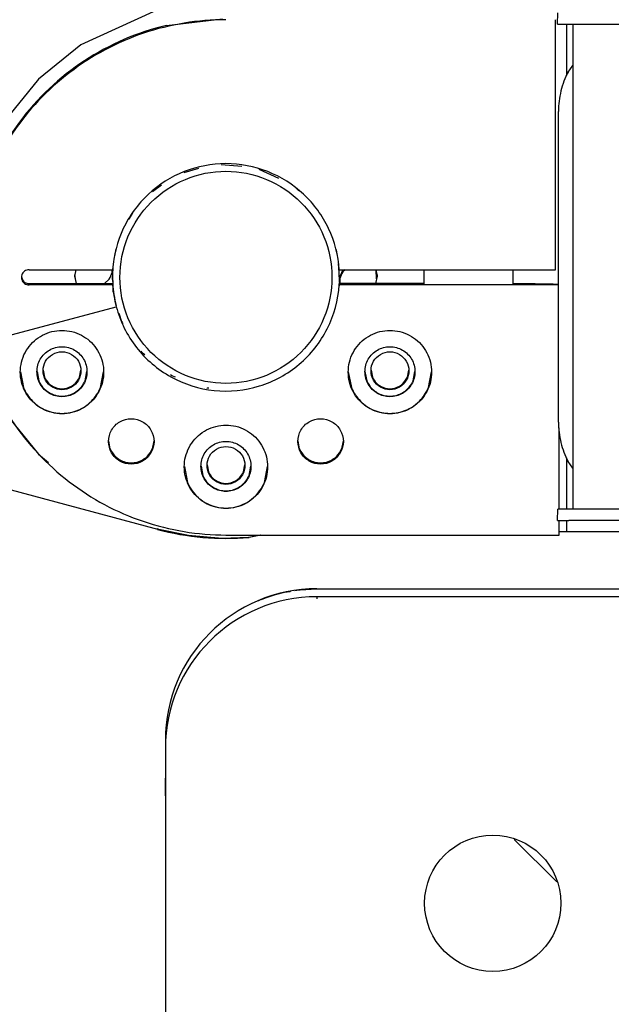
# Model space of a CAD drawing. Extents: x -1763 to 4575, y -3429 to 1051.
# Tile 8 of 192: x -1204 to -1185, y -1468 to -1436. Entities that reach past the tile are written whole.
import ezdxf

# ---------------------------------------------------------------- set-up
doc = ezdxf.new("R2010")
doc.units = 0
doc.layers.get('0').update_dxf_attribs({"linetype": 'CONTINUOUS'})
doc.layers.add('1', color=7, linetype='CONTINUOUS')

# ---------------------------------------------------------------- blocks, each defined once
blk = doc.blocks.new('CTH', base_point=(-1365.866, -1682.815))
at = {"color": 5, "linetype": 'CONTINUOUS'}
for p, q in [((-1199.875, -1435.511), (-1202.255, -1436.6)), ((-1199.427, -1435.96), (-1197.581, -1435.744)), ((-1186.592, -1444.022), (-1186.592, -1435.772)), ((-1186.52, -1435.923), (-1186.508, -1435.548)), ((-1186.52, -1435.923), (-1186.149, -1435.923)), ((-1186.217, -1437.618), (-1186.217, -1435.923)), ((-1186.149, -1435.923), (-1162.555, -1435.923)), ((-1186.019, -1435.923), (-1186.019, -1451.923)), ((-1202.255, -1436.6), (-1203.654, -1437.736)), ((-1186.172, -1437.5), (-1186.019, -1437.284)), ((-1203.654, -1437.736), (-1204.791, -1439.135)), ((-1186.49, -1449.048), (-1186.49, -1438.798)), ((-1197.63, -1440.549), (-1196.945, -1440.609)), ((-1198.844, -1440.811), (-1198.366, -1440.672)), ((-1196.378, -1440.704), (-1195.737, -1441.002)), ((-1199.892, -1441.445), (-1199.598, -1441.22)), ((-1195.172, -1441.308), (-1195.065, -1441.42)), ((-1200.666, -1442.356), (-1200.54, -1442.148)), ((-1194.338, -1442.21), (-1194.321, -1442.236)), ((-1201.138, -1443.576), (-1201.096, -1443.336)), ((-1193.837, -1443.34), (-1193.821, -1443.421)), ((-1201.212, -1444.322), (-1201.174, -1443.801)), ((-1193.758, -1443.819), (-1193.742, -1444.122)), ((-1203.967, -1444.022), (-1201.209, -1444.022)), ((-1202.426, -1444.022), (-1202.467, -1444.229)), ((-1202.467, -1444.229), (-1202.417, -1444.48)), ((-1202.42, -1444.382), (-1202.459, -1444.188)), ((-1201.226, -1444.044), (-1201.225, -1444.022)), ((-1201.226, -1444.11), (-1201.224, -1444.022)), ((-1201.185, -1444.76), (-1201.202, -1443.98)), ((-1193.742, -1444.122), (-1193.727, -1444.4)), ((-1193.725, -1444.022), (-1186.592, -1444.022)), ((-1193.609, -1444.026), (-1193.708, -1444.248)), ((-1193.605, -1444.022), (-1193.609, -1444.026)), ((-1193.536, -1444.022), (-1193.609, -1444.091)), ((-1192.517, -1444.479), (-1192.467, -1444.229)), ((-1192.5, -1444.326), (-1192.512, -1444.022)), ((-1192.511, -1444.022), (-1192.5, -1444.311)), ((-1192.467, -1444.229), (-1192.508, -1444.022)), ((-1192.475, -1444.188), (-1192.5, -1444.311)), ((-1190.939, -1444.022), (-1190.94, -1444.501)), ((-1187.995, -1444.022), (-1187.994, -1444.501)), ((-1204.213, -1444.251), (-1204.198, -1444.326)), ((-1203.967, -1444.48), (-1201.209, -1444.48)), ((-1201.209, -1444.522), (-1203.967, -1444.522)), ((-1201.481, -1444.48), (-1201.325, -1444.332)), ((-1201.189, -1444.447), (-1201.212, -1444.322)), ((-1201.209, -1444.522), (-1201.209, -1444.48)), ((-1193.727, -1444.4), (-1193.735, -1444.438)), ((-1193.73, -1444.539), (-1193.732, -1444.549)), ((-1190.94, -1444.479), (-1193.725, -1444.479)), ((-1193.725, -1444.523), (-1193.725, -1444.479)), ((-1186.49, -1444.523), (-1193.725, -1444.523)), ((-1193.708, -1444.248), (-1193.713, -1444.479)), ((-1193.708, -1444.314), (-1193.713, -1444.479)), ((-1187.677, -1444.488), (-1187.994, -1444.486)), ((-1186.49, -1444.51), (-1186.518, -1444.507)), ((-1205.677, -1446.472), (-1201.089, -1445.242)), ((-1205.677, -1446.473), (-1201.089, -1445.243)), ((-1201.089, -1445.242), (-1201.089, -1445.243)), ((-1200.901, -1445.736), (-1200.995, -1445.469)), ((-1200.991, -1445.479), (-1200.992, -1445.478)), ((-1200.855, -1445.806), (-1200.901, -1445.736)), ((-1200.891, -1445.72), (-1200.893, -1445.715)), ((-1200.892, -1445.75), (-1200.891, -1445.72)), ((-1200.226, -1446.769), (-1200.269, -1446.703)), ((-1200.147, -1446.83), (-1200.226, -1446.769)), ((-1204.253, -1447.391), (-1204.15, -1447.911)), ((-1203.703, -1447.376), (-1203.642, -1447.683)), ((-1203.502, -1447.338), (-1203.457, -1447.561)), ((-1202.302, -1447.561), (-1202.258, -1447.338)), ((-1202.118, -1447.683), (-1202.056, -1447.376)), ((-1201.609, -1447.911), (-1201.506, -1447.391)), ((-1193.428, -1447.391), (-1193.325, -1447.911)), ((-1192.878, -1447.376), (-1192.817, -1447.683)), ((-1192.676, -1447.338), (-1192.632, -1447.561)), ((-1191.477, -1447.561), (-1191.433, -1447.338)), ((-1191.292, -1447.683), (-1191.231, -1447.376)), ((-1190.784, -1447.911), (-1190.681, -1447.391)), ((-1199.252, -1447.527), (-1199.298, -1447.491)), ((-1199.135, -1447.567), (-1199.252, -1447.527)), ((-1198.084, -1447.928), (-1198.102, -1447.922)), ((-1198.032, -1447.928), (-1198.084, -1447.928)), ((-1204.791, -1448.712), (-1203.654, -1450.111)), ((-1186.467, -1451.923), (-1186.467, -1449.237)), ((-1201.285, -1449.929), (-1201.338, -1449.664)), ((-1199.846, -1449.664), (-1199.899, -1449.929)), ((-1195.035, -1449.929), (-1195.088, -1449.664)), ((-1193.596, -1449.664), (-1193.649, -1449.929)), ((-1203.654, -1450.111), (-1203.327, -1450.376)), ((-1186.217, -1451.923), (-1186.217, -1450.229)), ((-1186.019, -1450.563), (-1186.172, -1450.347)), ((-1198.841, -1450.516), (-1198.737, -1451.036)), ((-1198.29, -1450.501), (-1198.229, -1450.808)), ((-1198.089, -1450.463), (-1198.045, -1450.685)), ((-1196.89, -1450.685), (-1196.845, -1450.463)), ((-1196.705, -1450.808), (-1196.644, -1450.501)), ((-1196.197, -1451.036), (-1196.093, -1450.516)), ((-1186.52, -1452.298), (-1186.508, -1451.923)), ((-1186.149, -1451.923), (-1186.508, -1451.923)), ((-1162.555, -1451.923), (-1186.149, -1451.923)), ((-1186.52, -1452.298), (-1186.149, -1452.298)), ((-1186.467, -1452.773), (-1186.467, -1452.298)), ((-1186.217, -1452.673), (-1186.217, -1452.298)), ((-1162.555, -1452.298), (-1186.149, -1452.298)), ((-1199.679, -1452.593), (-1199.732, -1452.587)), ((-1198.706, -1452.794), (-1199.679, -1452.593)), ((-1186.362, -1452.673), (-1186.467, -1452.673)), ((-1186.217, -1452.673), (-1186.362, -1452.673)), ((-1155.335, -1452.673), (-1186.217, -1452.673)), ((-1197.588, -1452.883), (-1198.706, -1452.794)), ((-1196.727, -1452.851), (-1197.588, -1452.883)), ((-1197.467, -1452.773), (-1186.467, -1452.773)), ((-1196.655, -1452.84), (-1196.727, -1452.851)), ((-1196.319, -1452.773), (-1196.704, -1452.851)), ((-1196.325, -1452.773), (-1196.655, -1452.84))]:
    blk.add_line(p, q, dxfattribs=at)
at = {"color": 7, "linetype": 'CONTINUOUS'}
for p, q in [((-1195.535, -1454.664), (-1195.344, -1454.633)), ((-1195.344, -1454.633), (-1195.337, -1454.631)), ((-1195.192, -1454.608), (-1195.058, -1454.585)), ((-1195.058, -1454.585), (-1195.019, -1454.579)), ((-1195.019, -1454.579), (-1194.467, -1454.548)), ((-1194.467, -1454.548), (-1180.717, -1454.548)), ((-1196.505, -1454.983), (-1196.429, -1454.949)), ((-1196.429, -1454.949), (-1196.379, -1454.93)), ((-1196.379, -1454.93), (-1196.333, -1454.912)), ((-1196.3, -1454.899), (-1196.243, -1454.876)), ((-1196.243, -1454.876), (-1196.167, -1454.846)), ((-1196.167, -1454.846), (-1195.837, -1454.74)), ((-1195.837, -1454.74), (-1195.535, -1454.664)), ((-1194.467, -1454.811), (-1194.467, -1454.876)), ((-1062.967, -1454.811), (-1194.467, -1454.811)), ((-1199.467, -1459.548), (-1199.467, -1460.798)), ((-1199.467, -1459.811), (-1199.448, -1459.811)), ((-1199.467, -1459.811), (-1199.467, -1642.936)), ((-1199.467, -1460.798), (-1199.467, -1461.373)), ((-1199.467, -1461.373), (-1199.467, -1460.798)), ((-1199.467, -1461.374), (-1199.467, -1461.473)), ((-1199.467, -1461.473), (-1199.467, -1640.611)), ((-1186.55, -1464.216), (-1187.951, -1462.814))]:
    blk.add_line(p, q, dxfattribs=at)
blk.add_circle((-1188.659, -1464.923), 2.25, dxfattribs=at)
for centre, end in [((-1194.467, -1459.548), 180), ((-1194.467, -1459.811), -180)]:
    blk.add_arc(centre, 5, 90, end, dxfattribs=at)
at = {"color": 5, "linetype": 'CONTINUOUS'}
for points, knots in [([(-1197.467, -1435.772), (-1198.392, -1435.772), (-1199.311, -1435.923), (-1201.064, -1436.515), (-1201.886, -1436.953), (-1203.358, -1438.075), (-1203.997, -1438.752), (-1205.031, -1440.286), (-1205.42, -1441.132), (-1205.909, -1442.916), (-1206.007, -1443.842), (-1205.953, -1444.766)], [0, 0, 0, 0, 1, 1, 2, 2, 3, 3, 4, 4, 5, 5, 5, 5]), ([(-1199.427, -1435.96), (-1200.392, -1436.188), (-1201.31, -1436.584), (-1202.966, -1437.674), (-1203.693, -1438.359), (-1204.877, -1439.95), (-1205.326, -1440.843), (-1205.894, -1442.742), (-1206.01, -1443.735), (-1205.953, -1444.725)], [0, 0, 0, 0, 1, 1, 2, 2, 3, 3, 4, 4, 4, 4]), ([(-1186.172, -1437.5), (-1186.276, -1437.694), (-1186.355, -1437.904), (-1186.462, -1438.344), (-1186.49, -1438.57), (-1186.49, -1438.798)], [0, 0, 0, 0, 1, 1, 2, 2, 2, 2]), ([(-1193.725, -1444.022), (-1193.757, -1443.551), (-1193.877, -1443.091), (-1194.281, -1442.239), (-1194.561, -1441.855), (-1195.25, -1441.211), (-1195.652, -1440.957), (-1196.528, -1440.611), (-1196.996, -1440.522), (-1197.939, -1440.522), (-1198.406, -1440.611), (-1199.283, -1440.957), (-1199.685, -1441.211), (-1200.373, -1441.855), (-1200.654, -1442.239), (-1201.057, -1443.091), (-1201.177, -1443.551), (-1201.209, -1444.022)], [0, 0, 0, 0, 1, 1, 2, 2, 3, 3, 4, 4, 5, 5, 6, 6, 7, 7, 8, 8, 8, 8]), ([(-1200.967, -1444.273), (-1200.967, -1444.732), (-1200.877, -1445.187), (-1200.525, -1446.037), (-1200.267, -1446.423), (-1199.617, -1447.072), (-1199.231, -1447.33), (-1198.382, -1447.682), (-1197.926, -1447.772), (-1197.007, -1447.772), (-1196.552, -1447.682), (-1195.703, -1447.33), (-1195.317, -1447.072), (-1194.667, -1446.422), (-1194.409, -1446.036), (-1194.058, -1445.187), (-1193.967, -1444.732), (-1193.967, -1443.813), (-1194.058, -1443.358), (-1194.41, -1442.508), (-1194.667, -1442.123), (-1195.317, -1441.473), (-1195.703, -1441.215), (-1196.553, -1440.863), (-1197.008, -1440.773), (-1197.927, -1440.773), (-1198.382, -1440.863), (-1199.231, -1441.215), (-1199.617, -1441.473), (-1200.267, -1442.123), (-1200.525, -1442.509), (-1200.877, -1443.358), (-1200.967, -1443.813), (-1200.967, -1444.273)], [0, 0, 0, 0, 1, 1, 2, 2, 3, 3, 4, 4, 5, 5, 6, 6, 7, 7, 8, 8, 9, 9, 10, 10, 11, 11, 12, 12, 13, 13, 14, 14, 15, 15, 16, 16, 16, 16]), ([(-1203.967, -1444.022), (-1204.02, -1444.022), (-1204.071, -1444.039), (-1204.157, -1444.101), (-1204.189, -1444.144), (-1204.221, -1444.245), (-1204.221, -1444.299), (-1204.189, -1444.399), (-1204.157, -1444.443), (-1204.071, -1444.505), (-1204.02, -1444.522), (-1203.967, -1444.522)], [0, 0, 0, 0, 1, 1, 2, 2, 3, 3, 4, 4, 5, 5, 5, 5]), ([(-1204.198, -1444.326), (-1204.179, -1444.372), (-1204.147, -1444.411), (-1204.065, -1444.466), (-1204.017, -1444.48), (-1203.967, -1444.48)], [0, 0, 0, 0, 1, 1, 2, 2, 2, 2]), ([(-1201.089, -1445.243), (-1200.959, -1445.73), (-1200.732, -1446.186), (-1200.111, -1446.98), (-1199.723, -1447.31), (-1198.841, -1447.798), (-1198.355, -1447.951), (-1197.353, -1448.055), (-1196.846, -1448.005), (-1195.883, -1447.709), (-1195.436, -1447.465), (-1194.665, -1446.815), (-1194.349, -1446.416), (-1193.894, -1445.517), (-1193.759, -1445.026), (-1193.725, -1444.523)], [0, 0, 0, 0, 1, 1, 2, 2, 3, 3, 4, 4, 5, 5, 6, 6, 7, 7, 7, 7]), ([(-1186.518, -1444.507), (-1186.586, -1444.503), (-1186.722, -1444.5), (-1187.116, -1444.493), (-1187.372, -1444.49), (-1187.677, -1444.488)], [0, 0, 0, 0, 1, 1, 2, 2, 2, 2]), ([(-1204.255, -1447.398), (-1204.255, -1447.62), (-1204.201, -1447.84), (-1203.994, -1448.234), (-1203.844, -1448.403), (-1203.478, -1448.656), (-1203.266, -1448.736), (-1202.824, -1448.79), (-1202.6, -1448.762), (-1202.184, -1448.604), (-1201.998, -1448.476), (-1201.703, -1448.143), (-1201.598, -1447.943), (-1201.491, -1447.511), (-1201.491, -1447.285), (-1201.598, -1446.853), (-1201.703, -1446.653), (-1201.998, -1446.319), (-1202.184, -1446.191), (-1202.6, -1446.033), (-1202.825, -1446.006), (-1203.267, -1446.06), (-1203.478, -1446.14), (-1203.844, -1446.393), (-1203.994, -1446.562), (-1204.201, -1446.956), (-1204.255, -1447.175), (-1204.255, -1447.398)], [0, 0, 0, 0, 1, 1, 2, 2, 3, 3, 4, 4, 5, 5, 6, 6, 7, 7, 8, 8, 9, 9, 10, 10, 11, 11, 12, 12, 13, 13, 13, 13]), ([(-1193.429, -1447.398), (-1193.429, -1447.62), (-1193.375, -1447.84), (-1193.168, -1448.234), (-1193.019, -1448.403), (-1192.652, -1448.656), (-1192.441, -1448.736), (-1191.999, -1448.79), (-1191.775, -1448.762), (-1191.359, -1448.604), (-1191.173, -1448.476), (-1190.878, -1448.143), (-1190.773, -1447.943), (-1190.666, -1447.511), (-1190.666, -1447.285), (-1190.773, -1446.853), (-1190.878, -1446.653), (-1191.173, -1446.319), (-1191.359, -1446.191), (-1191.775, -1446.033), (-1191.999, -1446.006), (-1192.441, -1446.06), (-1192.652, -1446.14), (-1193.019, -1446.393), (-1193.169, -1446.562), (-1193.375, -1446.956), (-1193.429, -1447.175), (-1193.429, -1447.398)], [0, 0, 0, 0, 1, 1, 2, 2, 3, 3, 4, 4, 5, 5, 6, 6, 7, 7, 8, 8, 9, 9, 10, 10, 11, 11, 12, 12, 13, 13, 13, 13]), ([(-1205.677, -1446.473), (-1205.437, -1447.37), (-1205.051, -1448.222), (-1204.018, -1449.768), (-1203.379, -1450.45), (-1201.904, -1451.582), (-1201.079, -1452.023), (-1199.319, -1452.62), (-1198.396, -1452.773), (-1197.467, -1452.773)], [0, 0, 0, 0, 1, 1, 2, 2, 3, 3, 4, 4, 4, 4]), ([(-1203.705, -1447.385), (-1203.705, -1447.53), (-1203.667, -1447.672), (-1203.522, -1447.923), (-1203.418, -1448.027), (-1203.167, -1448.172), (-1203.025, -1448.21), (-1202.735, -1448.21), (-1202.593, -1448.172), (-1202.342, -1448.027), (-1202.238, -1447.923), (-1202.093, -1447.672), (-1202.055, -1447.529), (-1202.055, -1447.24), (-1202.093, -1447.098), (-1202.238, -1446.847), (-1202.342, -1446.743), (-1202.593, -1446.598), (-1202.735, -1446.56), (-1203.025, -1446.56), (-1203.167, -1446.598), (-1203.418, -1446.743), (-1203.522, -1446.847), (-1203.667, -1447.098), (-1203.705, -1447.24), (-1203.705, -1447.385)], [0, 0, 0, 0, 1, 1, 2, 2, 3, 3, 4, 4, 5, 5, 6, 6, 7, 7, 8, 8, 9, 9, 10, 10, 11, 11, 12, 12, 12, 12]), ([(-1203.505, -1447.354), (-1203.505, -1447.464), (-1203.476, -1447.572), (-1203.366, -1447.762), (-1203.287, -1447.841), (-1203.097, -1447.95), (-1202.989, -1447.979), (-1202.77, -1447.979), (-1202.662, -1447.95), (-1202.472, -1447.841), (-1202.393, -1447.762), (-1202.284, -1447.572), (-1202.255, -1447.464), (-1202.255, -1447.244), (-1202.284, -1447.137), (-1202.393, -1446.947), (-1202.472, -1446.868), (-1202.662, -1446.758), (-1202.77, -1446.729), (-1202.99, -1446.729), (-1203.097, -1446.758), (-1203.287, -1446.868), (-1203.366, -1446.947), (-1203.476, -1447.137), (-1203.505, -1447.244), (-1203.505, -1447.354)], [0, 0, 0, 0, 1, 1, 2, 2, 3, 3, 4, 4, 5, 5, 6, 6, 7, 7, 8, 8, 9, 9, 10, 10, 11, 11, 12, 12, 12, 12]), ([(-1192.879, -1447.385), (-1192.879, -1447.53), (-1192.841, -1447.672), (-1192.696, -1447.923), (-1192.592, -1448.027), (-1192.341, -1448.172), (-1192.199, -1448.21), (-1191.91, -1448.21), (-1191.767, -1448.172), (-1191.516, -1448.027), (-1191.412, -1447.923), (-1191.268, -1447.672), (-1191.229, -1447.529), (-1191.229, -1447.24), (-1191.268, -1447.098), (-1191.412, -1446.847), (-1191.517, -1446.743), (-1191.767, -1446.598), (-1191.91, -1446.56), (-1192.199, -1446.56), (-1192.342, -1446.598), (-1192.592, -1446.743), (-1192.697, -1446.847), (-1192.841, -1447.098), (-1192.879, -1447.24), (-1192.879, -1447.385)], [0, 0, 0, 0, 1, 1, 2, 2, 3, 3, 4, 4, 5, 5, 6, 6, 7, 7, 8, 8, 9, 9, 10, 10, 11, 11, 12, 12, 12, 12]), ([(-1192.679, -1447.354), (-1192.679, -1447.464), (-1192.651, -1447.572), (-1192.541, -1447.762), (-1192.462, -1447.841), (-1192.272, -1447.95), (-1192.164, -1447.979), (-1191.945, -1447.979), (-1191.837, -1447.95), (-1191.647, -1447.841), (-1191.568, -1447.762), (-1191.458, -1447.572), (-1191.429, -1447.464), (-1191.429, -1447.244), (-1191.458, -1447.137), (-1191.568, -1446.947), (-1191.647, -1446.868), (-1191.837, -1446.758), (-1191.945, -1446.729), (-1192.164, -1446.729), (-1192.272, -1446.758), (-1192.462, -1446.868), (-1192.541, -1446.947), (-1192.651, -1447.137), (-1192.679, -1447.244), (-1192.679, -1447.354)], [0, 0, 0, 0, 1, 1, 2, 2, 3, 3, 4, 4, 5, 5, 6, 6, 7, 7, 8, 8, 9, 9, 10, 10, 11, 11, 12, 12, 12, 12]), ([(-1203.642, -1447.683), (-1203.601, -1447.783), (-1203.54, -1447.874), (-1203.387, -1448.027), (-1203.296, -1448.088), (-1203.195, -1448.129)], [0, 0, 0, 0, 1, 1, 2, 2, 2, 2]), ([(-1203.457, -1447.561), (-1203.426, -1447.636), (-1203.38, -1447.705), (-1203.264, -1447.821), (-1203.195, -1447.867), (-1203.119, -1447.899)], [0, 0, 0, 0, 1, 1, 2, 2, 2, 2]), ([(-1203.195, -1448.129), (-1203.062, -1448.185), (-1202.916, -1448.204), (-1202.628, -1448.166), (-1202.492, -1448.11), (-1202.263, -1447.934), (-1202.173, -1447.817), (-1202.118, -1447.683)], [0, 0, 0, 0, 1, 1, 2, 2, 3, 3, 3, 3]), ([(-1203.119, -1447.899), (-1203.018, -1447.941), (-1202.907, -1447.955), (-1202.689, -1447.927), (-1202.586, -1447.884), (-1202.412, -1447.75), (-1202.344, -1447.662), (-1202.302, -1447.561)], [0, 0, 0, 0, 1, 1, 2, 2, 3, 3, 3, 3]), ([(-1192.817, -1447.683), (-1192.767, -1447.803), (-1192.689, -1447.91), (-1192.491, -1448.079), (-1192.374, -1448.139), (-1192.12, -1448.2), (-1191.988, -1448.2), (-1191.735, -1448.139), (-1191.618, -1448.079), (-1191.42, -1447.91), (-1191.342, -1447.803), (-1191.292, -1447.683)], [0, 0, 0, 0, 1, 1, 2, 2, 3, 3, 4, 4, 5, 5, 5, 5]), ([(-1192.632, -1447.561), (-1192.6, -1447.636), (-1192.554, -1447.705), (-1192.438, -1447.821), (-1192.369, -1447.867), (-1192.294, -1447.899)], [0, 0, 0, 0, 1, 1, 2, 2, 2, 2]), ([(-1192.294, -1447.899), (-1192.192, -1447.941), (-1192.082, -1447.955), (-1191.864, -1447.927), (-1191.761, -1447.884), (-1191.587, -1447.75), (-1191.519, -1447.662), (-1191.477, -1447.561)], [0, 0, 0, 0, 1, 1, 2, 2, 3, 3, 3, 3]), ([(-1204.15, -1447.911), (-1204.081, -1448.078), (-1203.98, -1448.229), (-1203.724, -1448.485), (-1203.573, -1448.586), (-1203.406, -1448.655)], [0, 0, 0, 0, 1, 1, 2, 2, 2, 2]), ([(-1203.406, -1448.655), (-1203.239, -1448.724), (-1203.06, -1448.76), (-1202.699, -1448.76), (-1202.52, -1448.724), (-1202.187, -1448.586), (-1202.035, -1448.485), (-1201.78, -1448.229), (-1201.679, -1448.078), (-1201.609, -1447.911)], [0, 0, 0, 0, 1, 1, 2, 2, 3, 3, 4, 4, 4, 4]), ([(-1193.325, -1447.911), (-1193.256, -1448.078), (-1193.154, -1448.229), (-1192.899, -1448.485), (-1192.747, -1448.586), (-1192.581, -1448.655)], [0, 0, 0, 0, 1, 1, 2, 2, 2, 2]), ([(-1192.581, -1448.655), (-1192.414, -1448.724), (-1192.235, -1448.76), (-1191.874, -1448.76), (-1191.695, -1448.724), (-1191.361, -1448.586), (-1191.21, -1448.485), (-1190.954, -1448.229), (-1190.853, -1448.078), (-1190.784, -1447.911)], [0, 0, 0, 0, 1, 1, 2, 2, 3, 3, 4, 4, 4, 4]), ([(-1199.842, -1449.685), (-1199.842, -1449.554), (-1199.877, -1449.424), (-1200.008, -1449.196), (-1200.103, -1449.102), (-1200.331, -1448.97), (-1200.461, -1448.935), (-1200.724, -1448.935), (-1200.853, -1448.97), (-1201.081, -1449.102), (-1201.176, -1449.196), (-1201.307, -1449.424), (-1201.342, -1449.554), (-1201.342, -1449.817), (-1201.307, -1449.946), (-1201.176, -1450.174), (-1201.081, -1450.269), (-1200.853, -1450.401), (-1200.724, -1450.435), (-1200.46, -1450.435), (-1200.331, -1450.401), (-1200.103, -1450.269), (-1200.008, -1450.174), (-1199.877, -1449.946), (-1199.842, -1449.817), (-1199.842, -1449.685)], [0, 0, 0, 0, 1, 1, 2, 2, 3, 3, 4, 4, 5, 5, 6, 6, 7, 7, 8, 8, 9, 9, 10, 10, 11, 11, 12, 12, 12, 12]), ([(-1193.592, -1449.685), (-1193.592, -1449.554), (-1193.627, -1449.424), (-1193.758, -1449.196), (-1193.853, -1449.102), (-1194.081, -1448.97), (-1194.211, -1448.935), (-1194.474, -1448.935), (-1194.603, -1448.97), (-1194.831, -1449.102), (-1194.926, -1449.196), (-1195.057, -1449.424), (-1195.092, -1449.554), (-1195.092, -1449.817), (-1195.057, -1449.946), (-1194.926, -1450.174), (-1194.831, -1450.269), (-1194.603, -1450.401), (-1194.474, -1450.435), (-1194.21, -1450.435), (-1194.081, -1450.401), (-1193.853, -1450.269), (-1193.758, -1450.174), (-1193.627, -1449.946), (-1193.592, -1449.817), (-1193.592, -1449.685)], [0, 0, 0, 0, 1, 1, 2, 2, 3, 3, 4, 4, 5, 5, 6, 6, 7, 7, 8, 8, 9, 9, 10, 10, 11, 11, 12, 12, 12, 12]), ([(-1186.49, -1449.048), (-1186.49, -1449.277), (-1186.462, -1449.503), (-1186.355, -1449.943), (-1186.276, -1450.153), (-1186.172, -1450.347)], [0, 0, 0, 0, 1, 1, 2, 2, 2, 2]), ([(-1198.842, -1450.523), (-1198.842, -1450.745), (-1198.788, -1450.965), (-1198.581, -1451.359), (-1198.431, -1451.528), (-1198.065, -1451.781), (-1197.854, -1451.861), (-1197.412, -1451.914), (-1197.188, -1451.887), (-1196.771, -1451.729), (-1196.585, -1451.601), (-1196.29, -1451.268), (-1196.185, -1451.068), (-1196.079, -1450.635), (-1196.079, -1450.41), (-1196.185, -1449.977), (-1196.29, -1449.777), (-1196.586, -1449.444), (-1196.771, -1449.316), (-1197.188, -1449.158), (-1197.412, -1449.131), (-1197.854, -1449.185), (-1198.065, -1449.265), (-1198.431, -1449.518), (-1198.581, -1449.687), (-1198.788, -1450.081), (-1198.842, -1450.3), (-1198.842, -1450.523)], [0, 0, 0, 0, 1, 1, 2, 2, 3, 3, 4, 4, 5, 5, 6, 6, 7, 7, 8, 8, 9, 9, 10, 10, 11, 11, 12, 12, 13, 13, 13, 13]), ([(-1198.292, -1450.51), (-1198.292, -1450.654), (-1198.254, -1450.797), (-1198.109, -1451.048), (-1198.005, -1451.152), (-1197.754, -1451.296), (-1197.612, -1451.335), (-1197.322, -1451.335), (-1197.18, -1451.296), (-1196.929, -1451.152), (-1196.825, -1451.047), (-1196.68, -1450.797), (-1196.642, -1450.654), (-1196.642, -1450.365), (-1196.68, -1450.222), (-1196.825, -1449.972), (-1196.929, -1449.867), (-1197.18, -1449.723), (-1197.322, -1449.685), (-1197.612, -1449.685), (-1197.754, -1449.723), (-1198.005, -1449.868), (-1198.109, -1449.972), (-1198.254, -1450.223), (-1198.292, -1450.365), (-1198.292, -1450.51)], [0, 0, 0, 0, 1, 1, 2, 2, 3, 3, 4, 4, 5, 5, 6, 6, 7, 7, 8, 8, 9, 9, 10, 10, 11, 11, 12, 12, 12, 12]), ([(-1201.285, -1449.929), (-1201.235, -1450.05), (-1201.153, -1450.157), (-1200.944, -1450.317), (-1200.821, -1450.368), (-1200.559, -1450.402), (-1200.427, -1450.385), (-1200.305, -1450.335)], [0, 0, 0, 0, 1, 1, 2, 2, 3, 3, 3, 3]), ([(-1200.305, -1450.335), (-1200.214, -1450.297), (-1200.131, -1450.242), (-1199.992, -1450.102), (-1199.937, -1450.02), (-1199.899, -1449.929)], [0, 0, 0, 0, 1, 1, 2, 2, 2, 2]), ([(-1198.092, -1450.479), (-1198.092, -1450.589), (-1198.063, -1450.697), (-1197.953, -1450.887), (-1197.875, -1450.965), (-1197.685, -1451.075), (-1197.577, -1451.104), (-1197.357, -1451.104), (-1197.25, -1451.075), (-1197.06, -1450.965), (-1196.981, -1450.886), (-1196.871, -1450.696), (-1196.842, -1450.589), (-1196.842, -1450.369), (-1196.871, -1450.261), (-1196.981, -1450.071), (-1197.06, -1449.993), (-1197.25, -1449.883), (-1197.357, -1449.854), (-1197.577, -1449.854), (-1197.685, -1449.883), (-1197.875, -1449.993), (-1197.954, -1450.072), (-1198.063, -1450.262), (-1198.092, -1450.369), (-1198.092, -1450.479)], [0, 0, 0, 0, 1, 1, 2, 2, 3, 3, 4, 4, 5, 5, 6, 6, 7, 7, 8, 8, 9, 9, 10, 10, 11, 11, 12, 12, 12, 12]), ([(-1195.035, -1449.929), (-1194.985, -1450.05), (-1194.903, -1450.157), (-1194.694, -1450.317), (-1194.571, -1450.368), (-1194.309, -1450.402), (-1194.177, -1450.385), (-1194.055, -1450.335)], [0, 0, 0, 0, 1, 1, 2, 2, 3, 3, 3, 3]), ([(-1194.055, -1450.335), (-1193.964, -1450.297), (-1193.881, -1450.242), (-1193.742, -1450.102), (-1193.687, -1450.02), (-1193.649, -1449.929)], [0, 0, 0, 0, 1, 1, 2, 2, 2, 2]), ([(-1198.045, -1450.685), (-1198.013, -1450.761), (-1197.967, -1450.83), (-1197.851, -1450.946), (-1197.782, -1450.992), (-1197.706, -1451.024)], [0, 0, 0, 0, 1, 1, 2, 2, 2, 2]), ([(-1197.706, -1451.024), (-1197.605, -1451.066), (-1197.494, -1451.08), (-1197.277, -1451.052), (-1197.174, -1451.009), (-1197, -1450.875), (-1196.932, -1450.787), (-1196.89, -1450.685)], [0, 0, 0, 0, 1, 1, 2, 2, 3, 3, 3, 3]), ([(-1198.737, -1451.036), (-1198.654, -1451.236), (-1198.525, -1451.414), (-1198.195, -1451.696), (-1197.999, -1451.796), (-1197.577, -1451.897), (-1197.357, -1451.897), (-1196.935, -1451.796), (-1196.739, -1451.696), (-1196.409, -1451.414), (-1196.28, -1451.236), (-1196.197, -1451.036)], [0, 0, 0, 0, 1, 1, 2, 2, 3, 3, 4, 4, 5, 5, 5, 5]), ([(-1198.229, -1450.808), (-1198.188, -1450.908), (-1198.127, -1450.999), (-1197.974, -1451.152), (-1197.883, -1451.213), (-1197.783, -1451.254)], [0, 0, 0, 0, 1, 1, 2, 2, 2, 2]), ([(-1197.783, -1451.254), (-1197.649, -1451.31), (-1197.503, -1451.329), (-1197.216, -1451.291), (-1197.08, -1451.235), (-1196.85, -1451.058), (-1196.76, -1450.942), (-1196.705, -1450.808)], [0, 0, 0, 0, 1, 1, 2, 2, 3, 3, 3, 3])]:
    blk.add_open_spline(points, degree=3, knots=knots, dxfattribs=at)
for points in [[(-1201.325, -1444.332), (-1201.278, -1444.266), (-1201.244, -1444.19), (-1201.226, -1444.11)], [(-1193.609, -1444.091), (-1193.656, -1444.158), (-1193.69, -1444.234), (-1193.708, -1444.314)], [(-1201.209, -1444.48), (-1201.192, -1444.724), (-1201.152, -1444.965), (-1201.089, -1445.201)], [(-1201.209, -1444.522), (-1201.192, -1444.765), (-1201.152, -1445.007), (-1201.089, -1445.242)], [(-1193.73, -1444.539), (-1193.728, -1444.519), (-1193.727, -1444.499), (-1193.725, -1444.479)], [(-1199.732, -1452.587), (-1199.732, -1452.587), (-1199.728, -1452.573), (-1199.72, -1452.545)], [(-1199.732, -1452.587), (-1198.746, -1452.851), (-1197.721, -1452.94), (-1196.704, -1452.851)]]:
    blk.add_open_spline(points, degree=3, dxfattribs=at)
at = {"layer": '1', "color": 5, "linetype": 'CONTINUOUS'}
blk.add_line((-1272.176, -1433.176), (-1199.679, -1452.593), dxfattribs=at)

msp = doc.modelspace()

# ---------------------------------------------------------------- block references
msp.add_blockref('CTH', (-1365.866, -1682.815))

doc.saveas('drawing.dxf')
